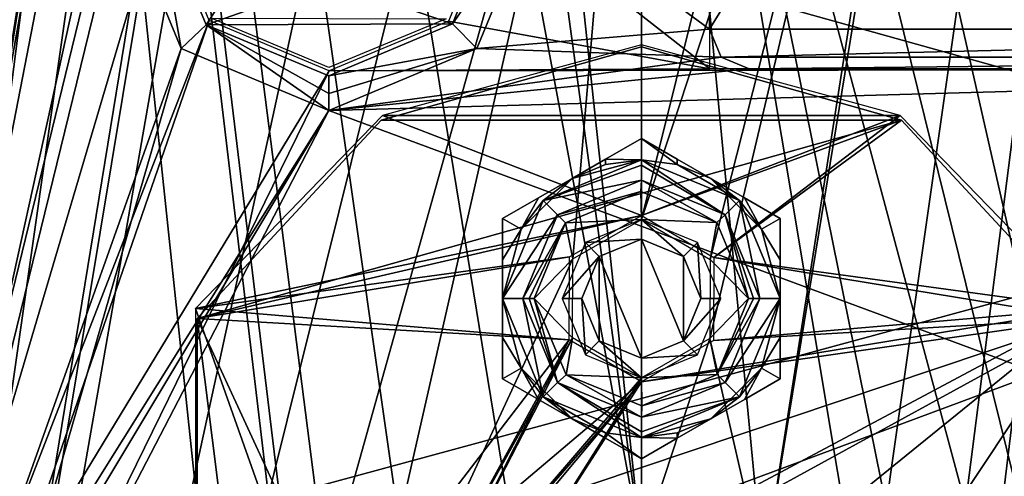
# Model space of a CAD drawing. Header units: millimetres. Extents: x -108 to 112, y -157 to 157.
# Tile 50 of 118: x -26 to -1, y -35 to -23. Entities that reach past the tile are written whole.
import ezdxf

# ---------------------------------------------------------------- set-up
doc = ezdxf.new("R2010")
doc.units = ezdxf.units.MM
doc.header["$LTSCALE"] = 33.374815
for name, color, linetype in [('1004', 7, 'CONTINUOUS'), ('1005', 7, 'CONTINUOUS'), ('1130', 7, 'CONTINUOUS'), ('1131', 7, 'CONTINUOUS'), ('1132', 7, 'CONTINUOUS'), ('170', 7, 'CONTINUOUS'), ('174', 7, 'CONTINUOUS'), ('186', 7, 'CONTINUOUS'), ('187', 7, 'CONTINUOUS'), ('198', 7, 'CONTINUOUS'), ('589', 7, 'CONTINUOUS'), ('590', 7, 'CONTINUOUS'), ('622', 7, 'CONTINUOUS'), ('683', 7, 'CONTINUOUS'), ('684', 7, 'CONTINUOUS'), ('687', 7, 'CONTINUOUS'), ('712', 7, 'CONTINUOUS'), ('713', 7, 'CONTINUOUS'), ('714', 7, 'CONTINUOUS'), ('715', 7, 'CONTINUOUS'), ('716', 7, 'CONTINUOUS'), ('717', 7, 'CONTINUOUS'), ('718', 7, 'CONTINUOUS'), ('719', 7, 'CONTINUOUS'), ('720', 7, 'CONTINUOUS'), ('721', 7, 'CONTINUOUS'), ('722', 7, 'CONTINUOUS'), ('723', 7, 'CONTINUOUS'), ('724', 7, 'CONTINUOUS'), ('725', 7, 'CONTINUOUS'), ('726', 7, 'CONTINUOUS'), ('727', 7, 'CONTINUOUS'), ('728', 7, 'CONTINUOUS'), ('729', 7, 'CONTINUOUS'), ('730', 7, 'CONTINUOUS'), ('966', 7, 'CONTINUOUS')]:
    doc.layers.add(name, color=color, linetype=linetype)

msp = doc.modelspace()

# ---------------------------------------------------------------- linework, layer by layer
at = {"layer": '1004', "color": 7, "linetype": 'CONTINUOUS'}
msp.add_3dface([(-15.175, -23.196, 59.7), (-18.13, -24.423, 59.7), (-21.103, -23.177, 59.7), (-15.175, -23.196, 59.7)], dxfattribs=at)
at = {"layer": '1005', "color": 7, "linetype": 'CONTINUOUS'}
for points in [[(20.37, -23.45, 59.9), (20.37, 23.45, 59.9), (-8.53, -23.45, 59.9), (20.37, -23.45, 59.9)], [(-8.53, -23.45, 59.9), (20.37, 23.45, 59.9), (-8.53, 23.45, 59.9), (-8.53, -23.45, 59.9)], [(-8.237, -24.157, 59.9), (20.37, -23.45, 59.9), (-8.53, -23.45, 59.9), (-8.237, -24.157, 59.9)], [(20.077, -24.157, 59.9), (20.37, -23.45, 59.9), (-8.237, -24.157, 59.9), (20.077, -24.157, 59.9)], [(-7.53, -24.45, 59.9), (20.077, -24.157, 59.9), (-8.237, -24.157, 59.9), (-7.53, -24.45, 59.9)], [(19.37, -24.45, 59.9), (20.077, -24.157, 59.9), (-7.53, -24.45, 59.9), (19.37, -24.45, 59.9)]]:
    msp.add_3dface(points, dxfattribs=at)
at = {"layer": '1130', "linetype": 'CONTINUOUS'}
for points in [[(-10.25, -31.75, -79), (-10.25, -28.75, -79), (-11.311, -29.189, -79), (-10.25, -31.75, -79)], [(-9.189, -31.311, -79), (-10.25, -28.75, -79), (-10.25, -31.75, -79), (-9.189, -31.311, -79)], [(-9.189, -29.189, -79), (-10.25, -28.75, -79), (-9.189, -31.311, -79), (-9.189, -29.189, -79)], [(-11.75, -30.25, -79), (-11.311, -31.311, -79), (-11.311, -29.189, -79), (-11.75, -30.25, -79)], [(-11.311, -31.311, -79), (-10.25, -31.75, -79), (-11.311, -29.189, -79), (-11.311, -31.311, -79)], [(-8.75, -30.25, -79), (-9.189, -29.189, -79), (-9.189, -31.311, -79), (-8.75, -30.25, -79)]]:
    msp.add_3dface(points, dxfattribs=at)
at = {"layer": '1131', "linetype": 'CONTINUOUS'}
for points in [[(-10.25, -28.75, -79), (-10.25, -28.25, -79.5), (-11.664, -28.836, -79.5), (-10.25, -28.75, -79)], [(-11.311, -29.189, -79), (-10.25, -28.75, -79), (-11.664, -28.836, -79.5), (-11.311, -29.189, -79)], [(-12.25, -30.25, -79.5), (-11.311, -29.189, -79), (-11.664, -28.836, -79.5), (-12.25, -30.25, -79.5)], [(-11.75, -30.25, -79), (-11.311, -29.189, -79), (-12.25, -30.25, -79.5), (-11.75, -30.25, -79)], [(-11.664, -31.664, -79.5), (-11.75, -30.25, -79), (-12.25, -30.25, -79.5), (-11.664, -31.664, -79.5)], [(-11.311, -31.311, -79), (-11.75, -30.25, -79), (-11.664, -31.664, -79.5), (-11.311, -31.311, -79)], [(-10.25, -32.25, -79.5), (-11.311, -31.311, -79), (-11.664, -31.664, -79.5), (-10.25, -32.25, -79.5)], [(-10.25, -31.75, -79), (-11.311, -31.311, -79), (-10.25, -32.25, -79.5), (-10.25, -31.75, -79)]]:
    msp.add_3dface(points, dxfattribs=at)
at = {"layer": '1132', "linetype": 'CONTINUOUS'}
for points in [[(-10.25, -28.25, -79.5), (-9.189, -29.189, -79), (-8.836, -28.836, -79.5), (-10.25, -28.25, -79.5)], [(-10.25, -28.75, -79), (-9.189, -29.189, -79), (-10.25, -28.25, -79.5), (-10.25, -28.75, -79)], [(-9.189, -29.189, -79), (-8.75, -30.25, -79), (-8.836, -28.836, -79.5), (-9.189, -29.189, -79)], [(-8.836, -28.836, -79.5), (-8.75, -30.25, -79), (-8.25, -30.25, -79.5), (-8.836, -28.836, -79.5)], [(-8.25, -30.25, -79.5), (-9.189, -31.311, -79), (-8.836, -31.664, -79.5), (-8.25, -30.25, -79.5)], [(-8.75, -30.25, -79), (-9.189, -31.311, -79), (-8.25, -30.25, -79.5), (-8.75, -30.25, -79)], [(-9.189, -31.311, -79), (-10.25, -31.75, -79), (-8.836, -31.664, -79.5), (-9.189, -31.311, -79)], [(-8.836, -31.664, -79.5), (-10.25, -31.75, -79), (-10.25, -32.25, -79.5), (-8.836, -31.664, -79.5)]]:
    msp.add_3dface(points, dxfattribs=at)
at = {"layer": '170', "color": 7, "linetype": 'CONTINUOUS'}
for points in [[(-29.638, 29.81, 59.87), (-29.638, -45.8, 59.87), (-23.38, 20.251, 59.87), (-29.638, 29.81, 59.87)], [(-8.53, 23.45, 59.87), (-12.88, -20.251, 59.87), (-8.53, -23.45, 59.87), (-8.53, 23.45, 59.87)], [(-23.38, 20.251, 59.87), (-29.638, -45.8, 59.87), (-23.38, 6.751, 59.87), (-23.38, 20.251, 59.87)], [(-23.38, 6.751, 59.87), (-29.638, -45.8, 59.87), (-21.86, 3.057, 59.87), (-23.38, 6.751, 59.87)], [(-21.86, 3.057, 59.87), (-29.638, -45.8, 59.87), (-23.38, -6.749, 59.87), (-21.86, 3.057, 59.87)], [(-23.38, -6.749, 59.87), (-29.638, -45.8, 59.87), (-21.86, -10.443, 59.87), (-23.38, -6.749, 59.87)], [(-21.86, -10.443, 59.87), (-29.638, -45.8, 59.87), (-23.38, -20.249, 59.87), (-21.86, -10.443, 59.87)], [(-23.38, -20.249, 59.87), (-29.638, -45.8, 59.87), (-21.86, -23.943, 59.87), (-23.38, -20.249, 59.87)], [(-12.88, -20.251, 59.87), (-14.401, -23.944, 59.87), (-8.53, -23.45, 59.87), (-12.88, -20.251, 59.87)], [(-8.53, -23.45, 59.87), (-14.401, -23.944, 59.87), (-8.237, -24.157, 59.87), (-8.53, -23.45, 59.87)], [(-21.86, -23.943, 59.87), (-29.638, -45.8, 59.87), (-25.89, -37.905, 59.87), (-21.86, -23.943, 59.87)], [(-18.131, -25.5, 59.87), (-21.86, -23.943, 59.87), (-25.89, -37.905, 59.87), (-18.131, -25.5, 59.87)], [(-14.401, -23.944, 59.87), (-18.131, -25.5, 59.87), (-8.237, -24.157, 59.87), (-14.401, -23.944, 59.87)], [(-8.237, -24.157, 59.87), (-18.131, -25.5, 59.87), (-7.53, -24.45, 59.87), (-8.237, -24.157, 59.87)], [(-7.53, -24.45, 59.87), (-18.131, -25.5, 59.87), (19.37, -24.45, 59.87), (-7.53, -24.45, 59.87)], [(19.37, -24.45, 59.87), (-18.131, -25.5, 59.87), (12, -36.665, 59.87), (19.37, -24.45, 59.87)], [(-25.094, -37.11, 59.87), (-18.131, -25.5, 59.87), (-25.89, -37.905, 59.87), (-25.094, -37.11, 59.87)], [(-24, -36.815, 59.87), (-18.131, -25.5, 59.87), (-25.094, -37.11, 59.87), (-24, -36.815, 59.87)], [(-18.131, -25.5, 59.87), (-24, -36.815, 59.87), (12, -36.665, 59.87), (-18.131, -25.5, 59.87)]]:
    msp.add_3dface(points, dxfattribs=at)
at = {"layer": '174', "color": 7, "linetype": 'CONTINUOUS'}
for points in [[(-22.508, -20.267, 60.07), (-21.231, -23.341, 60.07), (-19.867, -21.239, 60.07), (-22.508, -20.267, 60.07)], [(-15.011, -23.321, 60.07), (-13.752, -20.233, 60.07), (-18.13, -22.25, 60.07), (-15.011, -23.321, 60.07)], [(-21.231, -23.341, 60.07), (-18.13, -22.25, 60.07), (-19.867, -21.239, 60.07), (-21.231, -23.341, 60.07)], [(-21.231, -23.341, 60.07), (-15.011, -23.321, 60.07), (-18.13, -22.25, 60.07), (-21.231, -23.341, 60.07)], [(-18.13, -24.628, 60.07), (-15.011, -23.321, 60.07), (-21.231, -23.341, 60.07), (-18.13, -24.628, 60.07)]]:
    msp.add_3dface(points, dxfattribs=at)
at = {"layer": '186', "color": 7, "linetype": 'CONTINUOUS'}
for points in [[(-23.38, -20.249, 59.87), (-21.86, -23.943, 59.87), (-22.508, -20.267, 60.07), (-23.38, -20.249, 59.87)], [(-21.86, -23.943, 59.87), (-21.231, -23.341, 60.07), (-22.508, -20.267, 60.07), (-21.86, -23.943, 59.87)], [(-21.86, -23.943, 59.87), (-18.131, -25.5, 59.87), (-21.231, -23.341, 60.07), (-21.86, -23.943, 59.87)], [(-18.131, -25.5, 59.87), (-18.13, -25.075, 60.019), (-21.231, -23.341, 60.07), (-18.131, -25.5, 59.87)], [(-18.13, -25.075, 60.019), (-18.13, -24.628, 60.07), (-21.231, -23.341, 60.07), (-18.13, -25.075, 60.019)]]:
    msp.add_3dface(points, dxfattribs=at)
at = {"layer": '187', "color": 7, "linetype": 'CONTINUOUS'}
for points in [[(-15.011, -23.321, 60.07), (-12.88, -20.251, 59.87), (-13.752, -20.233, 60.07), (-15.011, -23.321, 60.07)], [(-14.401, -23.944, 59.87), (-12.88, -20.251, 59.87), (-15.011, -23.321, 60.07), (-14.401, -23.944, 59.87)], [(-18.13, -24.628, 60.07), (-14.401, -23.944, 59.87), (-15.011, -23.321, 60.07), (-18.13, -24.628, 60.07)], [(-18.131, -25.5, 59.87), (-14.401, -23.944, 59.87), (-18.13, -25.075, 60.019), (-18.131, -25.5, 59.87)], [(-18.13, -25.075, 60.019), (-14.401, -23.944, 59.87), (-18.13, -24.628, 60.07), (-18.13, -25.075, 60.019)]]:
    msp.add_3dface(points, dxfattribs=at)
at = {"layer": '198', "color": 7, "linetype": 'CONTINUOUS'}
for points in [[(83, -47.9, -68.5), (-83, -47.9, -68.5), (-83, -1.6, -68.5), (83, -47.9, -68.5)], [(83, -47.9, -68.5), (-83, -1.6, -68.5), (-44.989, -1.737, -68.5), (83, -47.9, -68.5)], [(22.511, -1.737, -68.5), (83, -47.9, -68.5), (-44.989, -1.737, -68.5), (22.511, -1.737, -68.5)]]:
    msp.add_3dface(points, dxfattribs=at)
at = {"layer": '589', "linetype": 'CONTINUOUS'}
for points in [[(-35.75, -100, -91), (-35.75, 100, -91), (-16.749, -80.026, -91), (-35.75, -100, -91)], [(-35.75, 100, -91), (-10.25, -36.5, -91), (-13.333, -37.12, -91), (-35.75, 100, -91)], [(-10.25, -36.5, -91), (-35.75, 100, -91), (-15.25, -0.02, -91), (-10.25, -36.5, -91)], [(-18.249, -44.532, -91), (-35.75, 100, -91), (-17.654, -41.472, -91), (-18.249, -44.532, -91)], [(-35.75, 100, -91), (-18.249, -44.532, -91), (-14.873, -75.431, -91), (-35.75, 100, -91)], [(-17.654, -41.472, -91), (-35.75, 100, -91), (-15.939, -38.877, -91), (-17.654, -41.472, -91)], [(-15.939, -38.877, -91), (-35.75, 100, -91), (-13.333, -37.12, -91), (-15.939, -38.877, -91)], [(-16.749, -80.026, -91), (-35.75, 100, -91), (-14.873, -75.431, -91), (-16.749, -80.026, -91)], [(15.25, 100, -91), (15.25, -100, -91), (-3.751, 80.026, -91), (15.25, 100, -91)], [(-3.751, 80.026, -91), (15.25, -100, -91), (-5.627, 75.431, -91), (-3.751, 80.026, -91)], [(15.25, -100, -91), (-2.251, 44.532, -91), (-5.627, 75.431, -91), (15.25, -100, -91)], [(-2.251, 44.532, -91), (15.25, -100, -91), (-2.846, 41.472, -91), (-2.251, 44.532, -91)], [(-2.846, 41.472, -91), (15.25, -100, -91), (-4.561, 38.877, -91), (-2.846, 41.472, -91)], [(-4.561, 38.877, -91), (15.25, -100, -91), (-7.167, 37.12, -91), (-4.561, 38.877, -91)], [(-7.167, 37.12, -91), (15.25, -100, -91), (-10.25, 36.5, -91), (-7.167, 37.12, -91)], [(-10.25, 36.5, -91), (15.25, -100, -91), (-5.25, 0.032, -91), (-10.25, 36.5, -91)], [(-5.25, 0.032, -91), (15.25, -100, -91), (-6.676, -3.495, -91), (-5.25, 0.032, -91)], [(-13.791, -3.529, -91), (-10.25, -36.5, -91), (-15.25, -0.02, -91), (-13.791, -3.529, -91)], [(-10.25, -5, -91), (-10.25, -36.5, -91), (-13.791, -3.529, -91), (-10.25, -5, -91)], [(-6.676, -3.495, -91), (15.25, -100, -91), (-8.308, -4.607, -91), (-6.676, -3.495, -91)], [(-8.308, -4.607, -91), (15.25, -100, -91), (-10.25, -5, -91), (-8.308, -4.607, -91)], [(15.25, -100, -91), (-2.871, -41.41, -91), (-10.25, -5, -91), (15.25, -100, -91)], [(-7.183, -37.113, -91), (-10.25, -36.5, -91), (-10.25, -5, -91), (-7.183, -37.113, -91)], [(-4.596, -38.841, -91), (-7.183, -37.113, -91), (-10.25, -5, -91), (-4.596, -38.841, -91)], [(-2.871, -41.41, -91), (-4.596, -38.841, -91), (-10.25, -5, -91), (-2.871, -41.41, -91)]]:
    msp.add_3dface(points, dxfattribs=at)
at = {"layer": '590', "linetype": 'CONTINUOUS'}
for points in [[(-35.75, 100, -89), (-35.75, -100, -89), (-16.749, 80.026, -89), (-35.75, 100, -89)], [(-4.561, -38.877, -89), (15.25, 100, -89), (-7.167, -37.12, -89), (-4.561, -38.877, -89)], [(-7.167, -37.12, -89), (15.25, 100, -89), (-1.792, -2.767, -89), (-7.167, -37.12, -89)], [(15.25, 100, -89), (-2.251, -44.532, -89), (-5.627, -75.431, -89), (15.25, 100, -89)], [(-3.751, -80.026, -89), (15.25, 100, -89), (-5.627, -75.431, -89), (-3.751, -80.026, -89)], [(-2.846, -41.472, -89), (15.25, 100, -89), (-4.561, -38.877, -89), (-2.846, -41.472, -89)], [(15.25, -100, -89), (15.25, 100, -89), (-3.751, -80.026, -89), (15.25, -100, -89)], [(-2.251, -44.532, -89), (15.25, 100, -89), (-2.846, -41.472, -89), (-2.251, -44.532, -89)], [(-16.749, 80.026, -89), (-35.75, -100, -89), (-14.873, 75.431, -89), (-16.749, 80.026, -89)], [(-35.75, -100, -89), (-18.249, 44.532, -89), (-14.873, 75.431, -89), (-35.75, -100, -89)], [(-18.249, 44.532, -89), (-35.75, -100, -89), (-17.654, 41.472, -89), (-18.249, 44.532, -89)], [(-17.654, 41.472, -89), (-35.75, -100, -89), (-15.939, 38.877, -89), (-17.654, 41.472, -89)], [(-15.939, 38.877, -89), (-35.75, -100, -89), (-13.333, 37.12, -89), (-15.939, 38.877, -89)], [(-13.333, 37.12, -89), (-35.75, -100, -89), (-18.708, 2.767, -89), (-13.333, 37.12, -89)], [(-18.708, 2.767, -89), (-35.75, -100, -89), (-18.73, -2.698, -89), (-18.708, 2.767, -89)], [(-18.73, -2.698, -89), (-35.75, -100, -89), (-15.52, -7.17, -89), (-18.73, -2.698, -89)], [(-10.25, -28.25, -89), (-8.513, -29.261, -89), (-1.792, -2.767, -89), (-10.25, -28.25, -89)], [(-5.012, -7.194, -89), (-10.25, -28.25, -89), (-1.792, -2.767, -89), (-5.012, -7.194, -89)], [(-8.52, -31.253, -89), (-7.167, -37.12, -89), (-1.792, -2.767, -89), (-8.52, -31.253, -89)], [(-8.513, -29.261, -89), (-8.52, -31.253, -89), (-1.792, -2.767, -89), (-8.513, -29.261, -89)], [(-15.52, -7.17, -89), (-35.75, -100, -89), (-13.016, -8.459, -89), (-15.52, -7.17, -89)], [(-10.25, -8.9, -89), (-10.25, -28.25, -89), (-5.012, -7.194, -89), (-10.25, -8.9, -89)], [(-35.75, -100, -89), (-10.25, -8.9, -89), (-13.016, -8.459, -89), (-35.75, -100, -89)], [(-35.75, -100, -89), (-17.629, -41.41, -89), (-10.25, -8.9, -89), (-35.75, -100, -89)], [(-17.629, -41.41, -89), (-11.98, -29.247, -89), (-10.25, -8.9, -89), (-17.629, -41.41, -89)], [(-11.98, -29.247, -89), (-10.25, -28.25, -89), (-10.25, -8.9, -89), (-11.98, -29.247, -89)], [(-11.98, -29.247, -89), (-17.629, -41.41, -89), (-11.987, -31.239, -89), (-11.98, -29.247, -89)], [(-17.629, -41.41, -89), (-15.904, -38.841, -89), (-11.987, -31.239, -89), (-17.629, -41.41, -89)], [(-15.904, -38.841, -89), (-10.25, -32.25, -89), (-11.987, -31.239, -89), (-15.904, -38.841, -89)], [(-10.25, -36.5, -89), (-7.167, -37.12, -89), (-8.52, -31.253, -89), (-10.25, -36.5, -89)], [(-10.25, -32.25, -89), (-10.25, -36.5, -89), (-8.52, -31.253, -89), (-10.25, -32.25, -89)], [(-15.904, -38.841, -89), (-13.317, -37.113, -89), (-10.25, -32.25, -89), (-15.904, -38.841, -89)], [(-13.317, -37.113, -89), (-10.25, -36.5, -89), (-10.25, -32.25, -89), (-13.317, -37.113, -89)]]:
    msp.add_3dface(points, dxfattribs=at)
at = {"layer": '622', "color": 7, "linetype": 'CONTINUOUS'}
for points in [[(-10.25, -23.851, -87), (-16.777, -25.633, -87), (-3.723, -25.633, -87), (-10.25, -23.851, -87)], [(-16.777, -25.633, -87), (-21.5, -30.5, -87), (-10.25, -28.15, -87), (-16.777, -25.633, -87)], [(-3.723, -25.633, -87), (-16.777, -25.633, -87), (-10.25, -28.15, -87), (-3.723, -25.633, -87)], [(-8.426, -29.211, -87), (-3.723, -25.633, -87), (-10.25, -28.15, -87), (-8.426, -29.211, -87)], [(1, -30.5, -87), (-3.723, -25.633, -87), (-8.426, -29.211, -87), (1, -30.5, -87)], [(-10.25, -28.15, -87), (-21.5, -30.5, -87), (-12.066, -29.197, -87), (-10.25, -28.15, -87)], [(-12.066, -29.197, -87), (-21.5, -30.5, -87), (-12.074, -31.289, -87), (-12.066, -29.197, -87)], [(-8.434, -31.303, -87), (1, -30.5, -87), (-8.426, -29.211, -87), (-8.434, -31.303, -87)], [(-21.5, -30.5, -87), (-21.5, -58.5, -87), (-17.629, -41.41, -87), (-21.5, -30.5, -87)], [(-12.074, -31.289, -87), (-21.5, -30.5, -87), (-17.629, -41.41, -87), (-12.074, -31.289, -87)], [(-10.25, -32.35, -87), (1, -30.5, -87), (-8.434, -31.303, -87), (-10.25, -32.35, -87)], [(1, -30.5, -87), (-10.25, -32.35, -87), (-10.25, -36.5, -87), (1, -30.5, -87)], [(-7.167, -37.12, -87), (1, -30.5, -87), (-10.25, -36.5, -87), (-7.167, -37.12, -87)], [(-4.561, -38.877, -87), (1, -30.5, -87), (-7.167, -37.12, -87), (-4.561, -38.877, -87)], [(-2.846, -41.472, -87), (1, -30.5, -87), (-4.561, -38.877, -87), (-2.846, -41.472, -87)], [(1, -58.5, -87), (1, -30.5, -87), (-2.871, -47.59, -87), (1, -58.5, -87)], [(-2.871, -47.59, -87), (1, -30.5, -87), (-2.251, -44.532, -87), (-2.871, -47.59, -87)], [(-2.251, -44.532, -87), (1, -30.5, -87), (-2.846, -41.472, -87), (-2.251, -44.532, -87)], [(-15.904, -38.841, -87), (-12.074, -31.289, -87), (-17.629, -41.41, -87), (-15.904, -38.841, -87)], [(-10.25, -32.35, -87), (-12.074, -31.289, -87), (-15.904, -38.841, -87), (-10.25, -32.35, -87)], [(-13.317, -37.113, -87), (-10.25, -32.35, -87), (-15.904, -38.841, -87), (-13.317, -37.113, -87)], [(-10.25, -36.5, -87), (-10.25, -32.35, -87), (-13.317, -37.113, -87), (-10.25, -36.5, -87)]]:
    msp.add_3dface(points, dxfattribs=at)
at = {"layer": '683', "linetype": 'CONTINUOUS'}
for points in [[(-10.25, -23.9, -85.5), (-16.814, -25.749, -85.5), (-3.686, -25.749, -85.5), (-10.25, -23.9, -85.5)], [(-16.814, -25.749, -85.5), (-21.45, -30.75, -85.5), (-3.686, -25.749, -85.5), (-16.814, -25.749, -85.5)], [(-3.686, -25.749, -85.5), (-21.45, -30.75, -85.5), (-10.25, -28.15, -85.5), (-3.686, -25.749, -85.5)], [(-3.686, -25.749, -85.5), (-10.25, -28.15, -85.5), (-8.426, -29.211, -85.5), (-3.686, -25.749, -85.5)], [(0.95, -30.75, -85.5), (-3.686, -25.749, -85.5), (-8.426, -29.211, -85.5), (0.95, -30.75, -85.5)], [(-10.25, -28.15, -85.5), (-21.45, -30.75, -85.5), (-12.066, -29.197, -85.5), (-10.25, -28.15, -85.5)], [(-12.066, -29.197, -85.5), (-21.45, -30.75, -85.5), (-12.074, -31.289, -85.5), (-12.066, -29.197, -85.5)], [(-8.434, -31.303, -85.5), (0.95, -30.75, -85.5), (-8.426, -29.211, -85.5), (-8.434, -31.303, -85.5)], [(-21.45, -30.75, -85.5), (-21.45, -58.25, -85.5), (-19.736, -44.396, -85.5), (-21.45, -30.75, -85.5)], [(-12.074, -31.289, -85.5), (-21.45, -30.75, -85.5), (-17.774, -38.723, -85.5), (-12.074, -31.289, -85.5)], [(-17.774, -38.723, -85.5), (-21.45, -30.75, -85.5), (-19.736, -44.396, -85.5), (-17.774, -38.723, -85.5)], [(0.95, -30.75, -85.5), (-10.25, -32.35, -85.5), (-12.75, -35.348, -85.5), (0.95, -30.75, -85.5)], [(-7.55, -35.405, -85.5), (0.95, -30.75, -85.5), (-12.75, -35.348, -85.5), (-7.55, -35.405, -85.5)], [(-10.25, -32.35, -85.5), (0.95, -30.75, -85.5), (-8.434, -31.303, -85.5), (-10.25, -32.35, -85.5)], [(-2.602, -38.889, -85.5), (0.95, -30.75, -85.5), (-7.55, -35.405, -85.5), (-2.602, -38.889, -85.5)], [(-0.764, -44.604, -85.5), (0.95, -30.75, -85.5), (-2.602, -38.889, -85.5), (-0.764, -44.604, -85.5)], [(-10.25, -32.35, -85.5), (-12.074, -31.289, -85.5), (-17.774, -38.723, -85.5), (-10.25, -32.35, -85.5)], [(-12.75, -35.348, -85.5), (-10.25, -32.35, -85.5), (-17.774, -38.723, -85.5), (-12.75, -35.348, -85.5)]]:
    msp.add_3dface(points, dxfattribs=at)
at = {"layer": '684', "linetype": 'CONTINUOUS'}
for points in [[(-21.45, -58.25, -85.5), (-21.45, -30.75, -85.5), (-21.45, -58.25, -87), (-21.45, -58.25, -85.5)], [(-21.45, -58.25, -87), (-21.45, -30.75, -85.5), (-21.45, -30.75, -87), (-21.45, -58.25, -87)]]:
    msp.add_3dface(points, dxfattribs=at)
at = {"layer": '687', "linetype": 'CONTINUOUS'}
for points in [[(-16.814, -25.749, -85.5), (-10.25, -23.9, -85.5), (-16.814, -25.748, -87), (-16.814, -25.749, -85.5)], [(-16.814, -25.748, -87), (-10.25, -23.9, -85.5), (-10.25, -23.9, -87), (-16.814, -25.748, -87)], [(-10.25, -23.9, -85.5), (-3.686, -25.749, -85.5), (-10.25, -23.9, -87), (-10.25, -23.9, -85.5)], [(-10.25, -23.9, -87), (-3.686, -25.749, -85.5), (-3.686, -25.748, -87), (-10.25, -23.9, -87)], [(-21.45, -30.75, -87), (-16.814, -25.749, -85.5), (-16.814, -25.748, -87), (-21.45, -30.75, -87)], [(-21.45, -30.75, -85.5), (-16.814, -25.749, -85.5), (-21.45, -30.75, -87), (-21.45, -30.75, -85.5)], [(-3.686, -25.749, -85.5), (0.95, -30.75, -85.5), (-3.686, -25.748, -87), (-3.686, -25.749, -85.5)], [(0.95, -30.75, -85.5), (0.95, -30.75, -87), (-3.686, -25.748, -87), (0.95, -30.75, -85.5)]]:
    msp.add_3dface(points, dxfattribs=at)
at = {"layer": '712', "color": 7, "linetype": 'CONTINUOUS'}
for points in [[(-6.75, -32.271, -82.413), (-7.653, -32.792, -82.177), (-6.75, -32.271, -84.687), (-6.75, -32.271, -82.413)], [(-6.75, -32.271, -84.687), (-7.653, -32.792, -82.177), (-7.652, -32.792, -84.923), (-6.75, -32.271, -84.687)], [(-7.653, -32.792, -82.177), (-8.5, -33.281, -82.1), (-7.652, -32.792, -84.923), (-7.653, -32.792, -82.177)], [(-7.652, -32.792, -84.923), (-8.5, -33.281, -82.1), (-8.5, -33.281, -85), (-7.652, -32.792, -84.923)], [(-8.5, -33.281, -85), (-8.5, -33.281, -82.1), (-9.348, -33.77, -82.177), (-8.5, -33.281, -85)], [(-9.347, -33.77, -84.923), (-8.5, -33.281, -85), (-9.348, -33.77, -82.177), (-9.347, -33.77, -84.923)], [(-10.25, -34.291, -84.687), (-9.347, -33.77, -84.923), (-10.25, -34.291, -82.413), (-10.25, -34.291, -84.687)], [(-10.25, -34.291, -82.413), (-9.347, -33.77, -84.923), (-9.348, -33.77, -82.177), (-10.25, -34.291, -82.413)]]:
    msp.add_3dface(points, dxfattribs=at)
at = {"layer": '713', "color": 7, "linetype": 'CONTINUOUS'}
for points in [[(-6.75, -30.25, -82.1), (-7.219, -32, -82.1), (-6.75, -31.229, -82.177), (-6.75, -30.25, -82.1)], [(-7.219, -32, -82.1), (-6.75, -32.271, -82.413), (-6.75, -31.229, -82.177), (-7.219, -32, -82.1)], [(-8.5, -33.281, -82.1), (-7.653, -32.792, -82.177), (-7.219, -32, -82.1), (-8.5, -33.281, -82.1)], [(-7.653, -32.792, -82.177), (-6.75, -32.271, -82.413), (-7.219, -32, -82.1), (-7.653, -32.792, -82.177)]]:
    msp.add_3dface(points, dxfattribs=at)
at = {"layer": '714', "color": 7, "linetype": 'CONTINUOUS'}
for points in [[(-8.5, -27.219, -82.1), (-7.219, -28.5, -82.1), (-7.652, -27.708, -82.177), (-8.5, -27.219, -82.1)], [(-7.219, -28.5, -82.1), (-6.75, -28.229, -82.413), (-7.652, -27.708, -82.177), (-7.219, -28.5, -82.1)], [(-6.75, -28.229, -82.413), (-7.219, -28.5, -82.1), (-6.75, -29.272, -82.177), (-6.75, -28.229, -82.413)], [(-7.219, -28.5, -82.1), (-6.75, -30.25, -82.1), (-6.75, -29.272, -82.177), (-7.219, -28.5, -82.1)]]:
    msp.add_3dface(points, dxfattribs=at)
at = {"layer": '715', "color": 7, "linetype": 'CONTINUOUS'}
for points in [[(-11.152, -26.73, -82.177), (-10.25, -26.75, -82.1), (-10.25, -26.209, -82.413), (-11.152, -26.73, -82.177)], [(-10.25, -26.75, -82.1), (-9.344, -26.869, -82.1), (-10.25, -26.209, -82.413), (-10.25, -26.75, -82.1)], [(-10.25, -26.209, -82.413), (-9.344, -26.869, -82.1), (-9.347, -26.73, -82.177), (-10.25, -26.209, -82.413)], [(-12, -27.219, -82.1), (-11.156, -26.869, -82.1), (-11.152, -26.73, -82.177), (-12, -27.219, -82.1)], [(-11.156, -26.869, -82.1), (-10.25, -26.75, -82.1), (-11.152, -26.73, -82.177), (-11.156, -26.869, -82.1)], [(-9.344, -26.869, -82.1), (-8.5, -27.219, -82.1), (-9.347, -26.73, -82.177), (-9.344, -26.869, -82.1)]]:
    msp.add_3dface(points, dxfattribs=at)
at = {"layer": '716', "color": 7, "linetype": 'CONTINUOUS'}
for points in [[(-13.281, -28.5, -82.1), (-12, -27.219, -82.1), (-12.847, -27.708, -82.177), (-13.281, -28.5, -82.1)], [(-13.75, -28.229, -82.413), (-13.281, -28.5, -82.1), (-12.847, -27.708, -82.177), (-13.75, -28.229, -82.413)], [(-13.75, -28.229, -82.413), (-13.75, -29.271, -82.177), (-13.281, -28.5, -82.1), (-13.75, -28.229, -82.413)], [(-13.75, -29.271, -82.177), (-13.75, -30.25, -82.1), (-13.281, -28.5, -82.1), (-13.75, -29.271, -82.177)]]:
    msp.add_3dface(points, dxfattribs=at)
at = {"layer": '717', "color": 7, "linetype": 'CONTINUOUS'}
for points in [[(-13.75, -30.25, -82.1), (-13.75, -31.228, -82.177), (-13.281, -32, -82.1), (-13.75, -30.25, -82.1)], [(-13.75, -31.228, -82.177), (-13.75, -32.271, -82.413), (-13.281, -32, -82.1), (-13.75, -31.228, -82.177)], [(-13.75, -32.271, -82.413), (-12.848, -32.792, -82.177), (-13.281, -32, -82.1), (-13.75, -32.271, -82.413)], [(-12.848, -32.792, -82.177), (-12, -33.281, -82.1), (-13.281, -32, -82.1), (-12.848, -32.792, -82.177)]]:
    msp.add_3dface(points, dxfattribs=at)
at = {"layer": '718', "color": 7, "linetype": 'CONTINUOUS'}
for points in [[(-10.25, -26.75, -81.1), (-7.775, -27.775, -81.1), (-10.25, -26.75, -82.1), (-10.25, -26.75, -81.1)], [(-10.25, -26.75, -82.1), (-7.775, -27.775, -81.1), (-9.344, -26.869, -82.1), (-10.25, -26.75, -82.1)], [(-9.344, -26.869, -82.1), (-7.775, -27.775, -81.1), (-8.5, -27.219, -82.1), (-9.344, -26.869, -82.1)], [(-8.5, -27.219, -82.1), (-7.775, -27.775, -81.1), (-7.219, -28.5, -82.1), (-8.5, -27.219, -82.1)], [(-7.775, -27.775, -81.1), (-6.75, -30.25, -81.1), (-7.219, -28.5, -82.1), (-7.775, -27.775, -81.1)], [(-6.75, -30.25, -81.1), (-6.75, -30.25, -82.1), (-7.219, -28.5, -82.1), (-6.75, -30.25, -81.1)], [(-7.219, -32, -82.1), (-6.75, -30.25, -82.1), (-7.775, -32.725, -81.1), (-7.219, -32, -82.1)], [(-7.775, -32.725, -81.1), (-6.75, -30.25, -82.1), (-6.75, -30.25, -81.1), (-7.775, -32.725, -81.1)], [(-8.5, -33.281, -82.1), (-7.219, -32, -82.1), (-7.775, -32.725, -81.1), (-8.5, -33.281, -82.1)], [(-10.25, -33.75, -81.1), (-8.5, -33.281, -82.1), (-7.775, -32.725, -81.1), (-10.25, -33.75, -81.1)], [(-8.5, -33.281, -82.1), (-10.25, -33.75, -81.1), (-9.344, -33.631, -82.1), (-8.5, -33.281, -82.1)], [(-10.25, -33.75, -81.1), (-10.25, -33.75, -82.1), (-9.344, -33.631, -82.1), (-10.25, -33.75, -81.1)]]:
    msp.add_3dface(points, dxfattribs=at)
at = {"layer": '719', "color": 7, "linetype": 'CONTINUOUS'}
for points in [[(-12, -33.281, -82.1), (-11.153, -33.77, -82.177), (-11.156, -33.631, -82.1), (-12, -33.281, -82.1)], [(-9.348, -33.77, -82.177), (-8.5, -33.281, -82.1), (-9.344, -33.631, -82.1), (-9.348, -33.77, -82.177)], [(-10.25, -34.291, -82.413), (-10.25, -33.75, -82.1), (-11.156, -33.631, -82.1), (-10.25, -34.291, -82.413)], [(-11.153, -33.77, -82.177), (-10.25, -34.291, -82.413), (-11.156, -33.631, -82.1), (-11.153, -33.77, -82.177)], [(-10.25, -33.75, -82.1), (-9.348, -33.77, -82.177), (-9.344, -33.631, -82.1), (-10.25, -33.75, -82.1)], [(-10.25, -34.291, -82.413), (-9.348, -33.77, -82.177), (-10.25, -33.75, -82.1), (-10.25, -34.291, -82.413)]]:
    msp.add_3dface(points, dxfattribs=at)
at = {"layer": '720', "color": 7, "linetype": 'CONTINUOUS'}
for points in [[(-13.75, -32.271, -84.687), (-12.847, -32.792, -84.923), (-13.75, -32.271, -82.413), (-13.75, -32.271, -84.687)], [(-13.75, -32.271, -82.413), (-12.847, -32.792, -84.923), (-12.848, -32.792, -82.177), (-13.75, -32.271, -82.413)], [(-12, -33.281, -85), (-12, -33.281, -82.1), (-12.848, -32.792, -82.177), (-12, -33.281, -85)], [(-12.847, -32.792, -84.923), (-12, -33.281, -85), (-12.848, -32.792, -82.177), (-12.847, -32.792, -84.923)], [(-11.153, -33.77, -82.177), (-12, -33.281, -82.1), (-11.152, -33.77, -84.923), (-11.153, -33.77, -82.177)], [(-11.152, -33.77, -84.923), (-12, -33.281, -82.1), (-12, -33.281, -85), (-11.152, -33.77, -84.923)], [(-10.25, -34.291, -84.687), (-10.25, -34.291, -82.413), (-11.153, -33.77, -82.177), (-10.25, -34.291, -84.687)], [(-10.25, -34.291, -84.687), (-11.153, -33.77, -82.177), (-11.152, -33.77, -84.923), (-10.25, -34.291, -84.687)]]:
    msp.add_3dface(points, dxfattribs=at)
at = {"layer": '721', "color": 7, "linetype": 'CONTINUOUS'}
for points in [[(-13.75, -28.229, -84.687), (-13.75, -29.272, -84.923), (-13.75, -28.229, -82.413), (-13.75, -28.229, -84.687)], [(-13.75, -28.229, -82.413), (-13.75, -29.272, -84.923), (-13.75, -29.271, -82.177), (-13.75, -28.229, -82.413)], [(-13.75, -30.25, -85), (-13.75, -30.25, -82.1), (-13.75, -29.271, -82.177), (-13.75, -30.25, -85)], [(-13.75, -29.272, -84.923), (-13.75, -30.25, -85), (-13.75, -29.271, -82.177), (-13.75, -29.272, -84.923)], [(-13.75, -31.228, -82.177), (-13.75, -30.25, -82.1), (-13.75, -31.229, -84.923), (-13.75, -31.228, -82.177)], [(-13.75, -31.229, -84.923), (-13.75, -30.25, -82.1), (-13.75, -30.25, -85), (-13.75, -31.229, -84.923)], [(-13.75, -32.271, -84.687), (-13.75, -32.271, -82.413), (-13.75, -31.228, -82.177), (-13.75, -32.271, -84.687)], [(-13.75, -32.271, -84.687), (-13.75, -31.228, -82.177), (-13.75, -31.229, -84.923), (-13.75, -32.271, -84.687)]]:
    msp.add_3dface(points, dxfattribs=at)
at = {"layer": '722', "color": 7, "linetype": 'CONTINUOUS'}
for points in [[(-11.152, -26.73, -82.177), (-10.25, -26.209, -82.413), (-11.153, -26.73, -84.923), (-11.152, -26.73, -82.177)], [(-11.153, -26.73, -84.923), (-10.25, -26.209, -82.413), (-10.25, -26.209, -84.687), (-11.153, -26.73, -84.923)], [(-12, -27.219, -82.1), (-11.152, -26.73, -82.177), (-12, -27.219, -85), (-12, -27.219, -82.1)], [(-12, -27.219, -85), (-11.152, -26.73, -82.177), (-11.153, -26.73, -84.923), (-12, -27.219, -85)], [(-12.847, -27.708, -82.177), (-12, -27.219, -82.1), (-12.848, -27.708, -84.923), (-12.847, -27.708, -82.177)], [(-12.848, -27.708, -84.923), (-12, -27.219, -82.1), (-12, -27.219, -85), (-12.848, -27.708, -84.923)], [(-13.75, -28.229, -84.687), (-13.75, -28.229, -82.413), (-12.847, -27.708, -82.177), (-13.75, -28.229, -84.687)], [(-13.75, -28.229, -84.687), (-12.847, -27.708, -82.177), (-12.848, -27.708, -84.923), (-13.75, -28.229, -84.687)]]:
    msp.add_3dface(points, dxfattribs=at)
at = {"layer": '723', "color": 7, "linetype": 'CONTINUOUS'}
for points in [[(-10.25, -26.209, -82.413), (-9.347, -26.73, -82.177), (-10.25, -26.209, -84.687), (-10.25, -26.209, -82.413)], [(-10.25, -26.209, -84.687), (-9.347, -26.73, -82.177), (-9.348, -26.73, -84.923), (-10.25, -26.209, -84.687)], [(-9.347, -26.73, -82.177), (-8.5, -27.219, -82.1), (-9.348, -26.73, -84.923), (-9.347, -26.73, -82.177)], [(-9.348, -26.73, -84.923), (-8.5, -27.219, -82.1), (-8.5, -27.219, -85), (-9.348, -26.73, -84.923)], [(-8.5, -27.219, -85), (-8.5, -27.219, -82.1), (-7.652, -27.708, -82.177), (-8.5, -27.219, -85)], [(-7.653, -27.708, -84.923), (-8.5, -27.219, -85), (-7.652, -27.708, -82.177), (-7.653, -27.708, -84.923)], [(-6.75, -28.229, -84.687), (-7.653, -27.708, -84.923), (-6.75, -28.229, -82.413), (-6.75, -28.229, -84.687)], [(-6.75, -28.229, -82.413), (-7.653, -27.708, -84.923), (-7.652, -27.708, -82.177), (-6.75, -28.229, -82.413)]]:
    msp.add_3dface(points, dxfattribs=at)
at = {"layer": '724', "color": 7, "linetype": 'CONTINUOUS'}
for points in [[(-6.75, -28.229, -84.687), (-6.75, -28.229, -82.413), (-6.75, -29.272, -82.177), (-6.75, -28.229, -84.687)], [(-6.75, -28.229, -84.687), (-6.75, -29.272, -82.177), (-6.75, -29.271, -84.923), (-6.75, -28.229, -84.687)], [(-6.75, -29.272, -82.177), (-6.75, -30.25, -82.1), (-6.75, -29.271, -84.923), (-6.75, -29.272, -82.177)], [(-6.75, -29.271, -84.923), (-6.75, -30.25, -82.1), (-6.75, -30.25, -85), (-6.75, -29.271, -84.923)], [(-6.75, -30.25, -82.1), (-6.75, -31.229, -82.177), (-6.75, -30.25, -85), (-6.75, -30.25, -82.1)], [(-6.75, -30.25, -85), (-6.75, -31.229, -82.177), (-6.75, -31.228, -84.923), (-6.75, -30.25, -85)], [(-6.75, -32.271, -82.413), (-6.75, -32.271, -84.687), (-6.75, -31.228, -84.923), (-6.75, -32.271, -82.413)], [(-6.75, -31.229, -82.177), (-6.75, -32.271, -82.413), (-6.75, -31.228, -84.923), (-6.75, -31.229, -82.177)]]:
    msp.add_3dface(points, dxfattribs=at)
at = {"layer": '725', "color": 7, "linetype": 'CONTINUOUS'}
for points in [[(-12.725, -27.775, -81.1), (-10.25, -26.75, -81.1), (-12, -27.219, -82.1), (-12.725, -27.775, -81.1)], [(-12, -27.219, -82.1), (-10.25, -26.75, -81.1), (-11.156, -26.869, -82.1), (-12, -27.219, -82.1)], [(-10.25, -26.75, -81.1), (-10.25, -26.75, -82.1), (-11.156, -26.869, -82.1), (-10.25, -26.75, -81.1)], [(-13.281, -28.5, -82.1), (-12.725, -27.775, -81.1), (-12, -27.219, -82.1), (-13.281, -28.5, -82.1)], [(-12.725, -27.775, -81.1), (-13.75, -30.25, -82.1), (-13.75, -30.25, -81.1), (-12.725, -27.775, -81.1)], [(-13.75, -30.25, -82.1), (-12.725, -27.775, -81.1), (-13.281, -28.5, -82.1), (-13.75, -30.25, -82.1)], [(-13.75, -30.25, -82.1), (-13.281, -32, -82.1), (-13.75, -30.25, -81.1), (-13.75, -30.25, -82.1)], [(-13.75, -30.25, -81.1), (-13.281, -32, -82.1), (-12.725, -32.725, -81.1), (-13.75, -30.25, -81.1)], [(-13.281, -32, -82.1), (-12, -33.281, -82.1), (-12.725, -32.725, -81.1), (-13.281, -32, -82.1)], [(-10.25, -33.75, -82.1), (-10.25, -33.75, -81.1), (-12.725, -32.725, -81.1), (-10.25, -33.75, -82.1)], [(-11.156, -33.631, -82.1), (-10.25, -33.75, -82.1), (-12.725, -32.725, -81.1), (-11.156, -33.631, -82.1)], [(-12, -33.281, -82.1), (-11.156, -33.631, -82.1), (-12.725, -32.725, -81.1), (-12, -33.281, -82.1)]]:
    msp.add_3dface(points, dxfattribs=at)
at = {"layer": '726', "color": 7, "linetype": 'CONTINUOUS'}
for points in [[(-10.25, -26.75, -81.1), (-12.725, -27.775, -81.1), (-10.25, -26.887, -80.569), (-10.25, -26.75, -81.1)], [(-10.25, -26.887, -80.569), (-12.725, -27.775, -81.1), (-10.25, -27.263, -80.17), (-10.25, -26.887, -80.569)], [(-10.25, -27.263, -80.17), (-12.725, -27.775, -81.1), (-12.362, -28.138, -80.17), (-10.25, -27.263, -80.17)], [(-12.725, -27.775, -81.1), (-13.75, -30.25, -81.1), (-12.362, -28.138, -80.17), (-12.725, -27.775, -81.1)], [(-12.362, -28.138, -80.17), (-13.75, -30.25, -81.1), (-13.237, -30.25, -80.17), (-12.362, -28.138, -80.17)], [(-13.75, -30.25, -81.1), (-12.725, -32.725, -81.1), (-13.237, -30.25, -80.17), (-13.75, -30.25, -81.1)], [(-13.237, -30.25, -80.17), (-12.725, -32.725, -81.1), (-12.362, -32.362, -80.17), (-13.237, -30.25, -80.17)], [(-12.725, -32.725, -81.1), (-10.25, -33.75, -81.1), (-12.362, -32.362, -80.17), (-12.725, -32.725, -81.1)], [(-10.25, -33.75, -81.1), (-10.25, -33.613, -80.569), (-12.362, -32.362, -80.17), (-10.25, -33.75, -81.1)], [(-10.25, -33.613, -80.569), (-10.25, -33.237, -80.17), (-12.362, -32.362, -80.17), (-10.25, -33.613, -80.569)]]:
    msp.add_3dface(points, dxfattribs=at)
at = {"layer": '727', "color": 7, "linetype": 'CONTINUOUS'}
for points in [[(-13.237, -30.25, -80.17), (-12.362, -32.362, -80.17), (-13.077, -30.25, -80.146), (-13.237, -30.25, -80.17)], [(-13.077, -30.25, -80.146), (-12.362, -32.362, -80.17), (-12.952, -30.25, -80.25), (-13.077, -30.25, -80.146)], [(-12.952, -30.25, -80.25), (-12.362, -32.362, -80.17), (-12.149, -32.171, -80.25), (-12.952, -30.25, -80.25)], [(-7.548, -30.25, -80.25), (-8.339, -32.16, -80.25), (-7.423, -30.25, -80.146), (-7.548, -30.25, -80.25)], [(-7.423, -30.25, -80.146), (-8.339, -32.16, -80.25), (-7.263, -30.25, -80.17), (-7.423, -30.25, -80.146)], [(-7.263, -30.25, -80.17), (-8.339, -32.16, -80.25), (-8.138, -32.362, -80.17), (-7.263, -30.25, -80.17)], [(-12.362, -32.362, -80.17), (-10.25, -33.237, -80.17), (-12.149, -32.171, -80.25), (-12.362, -32.362, -80.17)], [(-12.149, -32.171, -80.25), (-10.25, -33.237, -80.17), (-10.239, -32.951, -80.25), (-12.149, -32.171, -80.25)], [(-8.339, -32.16, -80.25), (-10.239, -32.951, -80.25), (-8.138, -32.362, -80.17), (-8.339, -32.16, -80.25)], [(-10.239, -32.951, -80.25), (-10.25, -33.237, -80.17), (-8.138, -32.362, -80.17), (-10.239, -32.951, -80.25)]]:
    msp.add_3dface(points, dxfattribs=at)
at = {"layer": '728', "color": 7, "linetype": 'CONTINUOUS'}
for points in [[(-10.25, -27.263, -80.17), (-12.362, -28.138, -80.17), (-10.261, -27.549, -80.25), (-10.25, -27.263, -80.17)], [(-8.351, -28.329, -80.25), (-10.25, -27.263, -80.17), (-10.261, -27.549, -80.25), (-8.351, -28.329, -80.25)], [(-8.138, -28.138, -80.17), (-10.25, -27.263, -80.17), (-8.351, -28.329, -80.25), (-8.138, -28.138, -80.17)], [(-10.261, -27.549, -80.25), (-12.362, -28.138, -80.17), (-12.161, -28.34, -80.25), (-10.261, -27.549, -80.25)], [(-12.362, -28.138, -80.17), (-13.237, -30.25, -80.17), (-12.161, -28.34, -80.25), (-12.362, -28.138, -80.17)], [(-7.548, -30.25, -80.25), (-8.138, -28.138, -80.17), (-8.351, -28.329, -80.25), (-7.548, -30.25, -80.25)], [(-7.548, -30.25, -80.25), (-7.423, -30.25, -80.146), (-8.138, -28.138, -80.17), (-7.548, -30.25, -80.25)], [(-7.423, -30.25, -80.146), (-7.263, -30.25, -80.17), (-8.138, -28.138, -80.17), (-7.423, -30.25, -80.146)], [(-13.237, -30.25, -80.17), (-13.077, -30.25, -80.146), (-12.161, -28.34, -80.25), (-13.237, -30.25, -80.17)], [(-13.077, -30.25, -80.146), (-12.952, -30.25, -80.25), (-12.161, -28.34, -80.25), (-13.077, -30.25, -80.146)]]:
    msp.add_3dface(points, dxfattribs=at)
at = {"layer": '729', "color": 7, "linetype": 'CONTINUOUS'}
for points in [[(-7.775, -27.775, -81.1), (-10.25, -26.75, -81.1), (-8.138, -28.138, -80.17), (-7.775, -27.775, -81.1)], [(-10.25, -26.75, -81.1), (-10.25, -26.887, -80.569), (-8.138, -28.138, -80.17), (-10.25, -26.75, -81.1)], [(-10.25, -26.887, -80.569), (-10.25, -27.263, -80.17), (-8.138, -28.138, -80.17), (-10.25, -26.887, -80.569)], [(-7.263, -30.25, -80.17), (-7.775, -27.775, -81.1), (-8.138, -28.138, -80.17), (-7.263, -30.25, -80.17)], [(-6.75, -30.25, -81.1), (-7.775, -27.775, -81.1), (-7.263, -30.25, -80.17), (-6.75, -30.25, -81.1)], [(-7.775, -32.725, -81.1), (-6.75, -30.25, -81.1), (-8.138, -32.362, -80.17), (-7.775, -32.725, -81.1)], [(-6.75, -30.25, -81.1), (-7.263, -30.25, -80.17), (-8.138, -32.362, -80.17), (-6.75, -30.25, -81.1)], [(-10.25, -33.237, -80.17), (-7.775, -32.725, -81.1), (-8.138, -32.362, -80.17), (-10.25, -33.237, -80.17)], [(-10.25, -33.75, -81.1), (-7.775, -32.725, -81.1), (-10.25, -33.613, -80.569), (-10.25, -33.75, -81.1)], [(-7.775, -32.725, -81.1), (-10.25, -33.237, -80.17), (-10.25, -33.613, -80.569), (-7.775, -32.725, -81.1)]]:
    msp.add_3dface(points, dxfattribs=at)
at = {"layer": '730', "color": 7, "linetype": 'CONTINUOUS'}
for points in [[(-10.261, -27.549, -80.25), (-12.161, -28.34, -80.25), (-10.25, -28.25, -80.25), (-10.261, -27.549, -80.25)], [(-8.351, -28.329, -80.25), (-10.261, -27.549, -80.25), (-10.25, -28.25, -80.25), (-8.351, -28.329, -80.25)], [(-10.25, -28.25, -80.25), (-12.161, -28.34, -80.25), (-11.98, -29.247, -80.25), (-10.25, -28.25, -80.25)], [(-8.351, -28.329, -80.25), (-10.25, -28.25, -80.25), (-8.513, -29.261, -80.25), (-8.351, -28.329, -80.25)], [(-12.161, -28.34, -80.25), (-12.952, -30.25, -80.25), (-11.98, -29.247, -80.25), (-12.161, -28.34, -80.25)], [(-7.548, -30.25, -80.25), (-8.351, -28.329, -80.25), (-8.513, -29.261, -80.25), (-7.548, -30.25, -80.25)], [(-11.98, -29.247, -80.25), (-12.952, -30.25, -80.25), (-11.987, -31.239, -80.25), (-11.98, -29.247, -80.25)], [(-8.52, -31.253, -80.25), (-7.548, -30.25, -80.25), (-8.513, -29.261, -80.25), (-8.52, -31.253, -80.25)], [(-12.952, -30.25, -80.25), (-12.149, -32.171, -80.25), (-11.987, -31.239, -80.25), (-12.952, -30.25, -80.25)], [(-8.339, -32.16, -80.25), (-7.548, -30.25, -80.25), (-8.52, -31.253, -80.25), (-8.339, -32.16, -80.25)], [(-11.987, -31.239, -80.25), (-12.149, -32.171, -80.25), (-10.25, -32.25, -80.25), (-11.987, -31.239, -80.25)], [(-10.25, -32.25, -80.25), (-8.339, -32.16, -80.25), (-8.52, -31.253, -80.25), (-10.25, -32.25, -80.25)], [(-12.149, -32.171, -80.25), (-10.239, -32.951, -80.25), (-10.25, -32.25, -80.25), (-12.149, -32.171, -80.25)], [(-10.239, -32.951, -80.25), (-8.339, -32.16, -80.25), (-10.25, -32.25, -80.25), (-10.239, -32.951, -80.25)]]:
    msp.add_3dface(points, dxfattribs=at)
at = {"layer": '966', "color": 7, "linetype": 'CONTINUOUS'}
for points in [[(-30, 30, 59.5), (-30, -46, 59.5), (-22.375, 20.267, 59.5), (-30, 30, 59.5)], [(-8.525, 24.45, 59.5), (-13.875, -20.267, 59.5), (-8.525, -24.45, 59.5), (-8.525, 24.45, 59.5)], [(-22.375, 20.267, 59.5), (-30, -46, 59.5), (-21.153, 17.269, 59.5), (-22.375, 20.267, 59.5)], [(-21.153, 17.269, 59.5), (-30, -46, 59.5), (-22.375, 6.767, 59.5), (-21.153, 17.269, 59.5)], [(-22.375, 6.767, 59.5), (-30, -46, 59.5), (-21.153, 3.769, 59.5), (-22.375, 6.767, 59.5)], [(-21.153, 3.769, 59.5), (-30, -46, 59.5), (-22.375, -6.733, 59.5), (-21.153, 3.769, 59.5)], [(-22.375, -6.733, 59.5), (-30, -46, 59.5), (-21.153, -9.731, 59.5), (-22.375, -6.733, 59.5)], [(-30, -46, 59.5), (-22.375, -20.233, 59.5), (-21.153, -9.731, 59.5), (-30, -46, 59.5)], [(-22.375, -20.233, 59.5), (-30, -46, 59.5), (-21.153, -23.231, 59.5), (-22.375, -20.233, 59.5)], [(-13.875, -20.267, 59.5), (-15.115, -23.25, 59.5), (-8.525, -24.45, 59.5), (-13.875, -20.267, 59.5)], [(-21.153, -23.231, 59.5), (-30, -46, 59.5), (-26.161, -37.743, 59.5), (-21.153, -23.231, 59.5)], [(-18.125, -24.5, 59.5), (-21.153, -23.231, 59.5), (-26.161, -37.743, 59.5), (-18.125, -24.5, 59.5)], [(-15.115, -23.25, 59.5), (-18.125, -24.5, 59.5), (-8.525, -24.45, 59.5), (-15.115, -23.25, 59.5)], [(-24, -36.5, 59.5), (-18.125, -24.5, 59.5), (-26.161, -37.743, 59.5), (-24, -36.5, 59.5)], [(20.375, -24.45, 59.5), (-18.125, -24.5, 59.5), (-24, -36.5, 59.5), (20.375, -24.45, 59.5)], [(-12, -36.5, 59.5), (20.375, -24.45, 59.5), (-24, -36.5, 59.5), (-12, -36.5, 59.5)], [(-8.525, -24.45, 59.5), (-18.125, -24.5, 59.5), (20.375, -24.45, 59.5), (-8.525, -24.45, 59.5)], [(0, -36.5, 59.5), (20.375, -24.45, 59.5), (-12, -36.5, 59.5), (0, -36.5, 59.5)]]:
    msp.add_3dface(points, dxfattribs=at)

doc.saveas('drawing.dxf')
